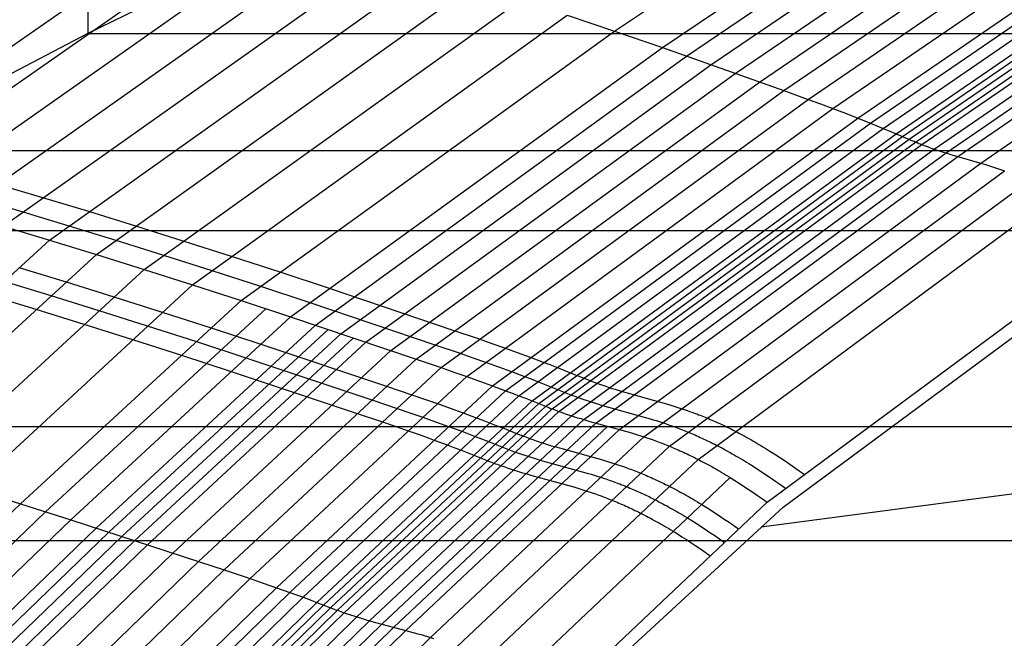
# Model space of a CAD drawing. Extents: x -260 to 296, y -277 to 294.
# Tile 101 of 241: x -117.95 to -106.74, y 161.63 to 168.68. Entities that reach past the tile are written whole.
import ezdxf

# ---------------------------------------------------------------- set-up
doc = ezdxf.new("R2010")
doc.units = 0
doc.layers.add('PREDEFINITO', color=7, linetype='CONTINUOUS')

msp = doc.modelspace()

# ---------------------------------------------------------------- linework, layer by layer
at = {"layer": 'PREDEFINITO'}
for p, q in [((-117.176, 171.605, 423.447), (-117.176, 168.521, 431.831)), ((-111.177, 168.549, 447.487), (-107.267, 171.189, 448.115)), ((-110.631, 168.361, 447.848), (-106.739, 170.998, 448.475)), ((-112.465, 170.824, 432.879), (-117.176, 168.521, 431.831)), ((-110.356, 168.264, 448.023), (-106.472, 170.9, 448.648)), ((-110.08, 168.165, 448.192), (-106.204, 170.799, 448.817)), ((-109.803, 168.067, 448.361), (-105.935, 170.699, 448.985)), ((-109.526, 167.969, 448.532), (-105.667, 170.599, 449.156)), ((-109.249, 167.871, 448.702), (-105.398, 170.499, 449.325)), ((-108.971, 167.771, 448.866), (-105.128, 170.397, 449.488)), ((-108.69, 167.667, 449.02), (-104.856, 170.291, 449.642)), ((-108.405, 167.558, 449.16), (-104.58, 170.179, 449.782)), ((-108.261, 167.501, 449.224), (-104.44, 170.121, 449.846)), ((-108.116, 167.442, 449.282), (-104.299, 170.06, 449.905)), ((-120.156, 166.906, 442.946), (-115.754, 169.972, 443.693)), ((-107.969, 167.381, 449.335), (-104.158, 169.997, 449.958)), ((-107.896, 167.349, 449.36), (-104.086, 169.965, 449.983)), ((-107.821, 167.317, 449.382), (-104.014, 169.932, 450.006)), ((-119.668, 166.77, 443.413), (-115.28, 169.839, 444.156)), ((-107.748, 167.286, 449.407), (-103.943, 169.9, 450.032)), ((-107.676, 167.257, 449.438), (-103.873, 169.871, 450.063)), ((-107.536, 167.206, 449.515), (-103.737, 169.819, 450.139)), ((-119.168, 166.629, 443.871), (-114.797, 169.7, 444.609)), ((-107.4, 167.162, 449.607), (-103.606, 169.773, 450.23)), ((-107.267, 167.121, 449.71), (-103.476, 169.731, 450.331)), ((-107.005, 167.045, 449.923), (-103.221, 169.652, 450.542)), ((-118.659, 166.481, 444.319), (-114.304, 169.554, 445.053)), ((-118.141, 166.328, 444.757), (-113.802, 169.402, 445.487)), ((-117.614, 166.169, 445.184), (-113.292, 169.243, 445.91)), ((-117.078, 166.005, 445.599), (-112.774, 169.078, 446.322)), ((-116.535, 165.835, 446.002), (-112.248, 168.907, 446.721)), ((-115.985, 165.66, 446.393), (-111.715, 168.731, 447.11)), ((-111.715, 168.731, 447.11), (-111.177, 168.549, 447.487)), ((-117.176, 168.521, 431.831), (-121.394, 166.324, 430.85)), ((-117.176, 168.521, 431.831), (153.112, 168.521, 431.831)), ((-115.429, 165.48, 446.772), (-111.177, 168.549, 447.487)), ((-111.177, 168.549, 447.487), (-110.631, 168.361, 447.848)), ((-114.866, 165.295, 447.136), (-110.631, 168.361, 447.848)), ((-110.631, 168.361, 447.848), (-109.249, 167.871, 448.702)), ((-114.581, 165.2, 447.311), (-110.356, 168.264, 448.023)), ((-114.296, 165.103, 447.481), (-110.08, 168.165, 448.192)), ((-114.01, 165.006, 447.651), (-109.803, 168.067, 448.361)), ((-113.724, 164.911, 447.824), (-109.526, 167.969, 448.532)), ((-113.438, 164.815, 447.994), (-109.249, 167.871, 448.702)), ((-113.15, 164.717, 448.159), (-108.971, 167.771, 448.866)), ((-109.249, 167.871, 448.702), (-108.971, 167.771, 448.866)), ((-108.971, 167.771, 448.866), (-108.831, 167.72, 448.944)), ((-112.86, 164.616, 448.314), (-108.69, 167.667, 449.02)), ((-108.831, 167.72, 448.944), (-108.69, 167.667, 449.02)), ((-108.69, 167.667, 449.02), (-108.548, 167.613, 449.092)), ((-112.566, 164.51, 448.454), (-108.405, 167.558, 449.16)), ((-108.548, 167.613, 449.092), (-108.405, 167.558, 449.16)), ((-108.405, 167.558, 449.16), (-108.261, 167.501, 449.224)), ((-112.417, 164.454, 448.517), (-108.261, 167.501, 449.224)), ((-112.267, 164.397, 448.575), (-108.116, 167.442, 449.282)), ((-108.261, 167.501, 449.224), (-108.189, 167.472, 449.254)), ((-108.189, 167.472, 449.254), (-108.116, 167.442, 449.282)), ((-108.116, 167.442, 449.282), (-108.043, 167.411, 449.31)), ((-112.116, 164.338, 448.627), (-107.969, 167.381, 449.335)), ((-112.039, 164.307, 448.651), (-107.896, 167.349, 449.36)), ((-108.043, 167.411, 449.31), (-107.969, 167.381, 449.335)), ((-107.969, 167.381, 449.335), (-107.784, 167.301, 449.394)), ((-111.962, 164.276, 448.674), (-107.821, 167.317, 449.382)), ((-111.886, 164.246, 448.698), (-107.748, 167.286, 449.407)), ((-111.812, 164.218, 448.729), (-107.676, 167.257, 449.438)), ((-107.784, 167.301, 449.394), (-107.766, 167.294, 449.401)), ((-107.766, 167.294, 449.401), (-107.748, 167.286, 449.407)), ((-107.748, 167.286, 449.407), (-107.73, 167.279, 449.414)), ((-107.73, 167.279, 449.414), (-107.712, 167.271, 449.422)), ((-107.712, 167.271, 449.422), (-107.694, 167.264, 449.43)), ((-107.694, 167.264, 449.43), (-107.676, 167.257, 449.438)), ((-107.676, 167.257, 449.438), (-107.64, 167.244, 449.456)), ((-107.64, 167.244, 449.456), (-107.605, 167.231, 449.474)), ((-107.605, 167.231, 449.474), (-107.57, 167.218, 449.494)), ((-107.57, 167.218, 449.494), (-107.536, 167.206, 449.515)), ((-125.509, 167.189, 421.451), (161.446, 167.189, 421.451)), ((-111.667, 164.169, 448.806), (-107.536, 167.206, 449.515)), ((-111.528, 164.125, 448.899), (-107.4, 167.162, 449.607)), ((-111.391, 164.086, 449.003), (-107.267, 167.121, 449.71)), ((-107.536, 167.206, 449.515), (-107.502, 167.195, 449.537)), ((-107.502, 167.195, 449.537), (-107.468, 167.183, 449.559)), ((-107.468, 167.183, 449.559), (-107.434, 167.172, 449.583)), ((-107.434, 167.172, 449.583), (-107.4, 167.162, 449.607)), ((-107.4, 167.162, 449.607), (-107.334, 167.141, 449.657)), ((-107.334, 167.141, 449.657), (-106.939, 167.025, 449.975)), ((-111.12, 164.012, 449.221), (-107.005, 167.045, 449.923)), ((-106.939, 167.025, 449.975), (-106.872, 167.004, 450.024)), ((-106.872, 167.004, 450.024), (-106.838, 166.993, 450.048)), ((-106.838, 166.993, 450.048), (-106.805, 166.982, 450.071)), ((-110.844, 163.929, 449.414), (-106.736, 166.959, 450.114)), ((-106.805, 166.982, 450.071), (-106.771, 166.971, 450.093)), ((-106.771, 166.971, 450.093), (-106.736, 166.959, 450.114)), ((-118.21, 166.809, 444.397), (-117.693, 166.655, 444.834)), ((-110.549, 163.821, 449.538), (-106.451, 166.848, 450.239)), ((-117.693, 166.655, 444.834), (-117.168, 166.497, 445.26)), ((-110.225, 163.672, 449.549), (-106.138, 166.692, 450.254)), ((-118.435, 166.645, 444.358), (-117.917, 166.492, 444.795)), ((-117.917, 166.492, 444.795), (-117.391, 166.333, 445.222)), ((-117.168, 166.497, 445.26), (-116.634, 166.332, 445.675)), ((-118.141, 166.328, 444.757), (-117.614, 166.169, 445.184)), ((-117.391, 166.333, 445.222), (-116.857, 166.168, 445.637)), ((-116.634, 166.332, 445.675), (-116.093, 166.162, 446.078)), ((-121.477, 166.28, 430.83), (157.414, 166.28, 430.83)), ((-122.017, 162.143, 444.26), (-117.614, 166.169, 445.184)), ((-117.614, 166.169, 445.184), (-117.078, 166.005, 445.599)), ((-116.857, 166.168, 445.637), (-116.314, 165.998, 446.04)), ((-116.093, 166.162, 446.078), (-115.544, 165.987, 446.469)), ((-109.437, 163.183, 449.054), (-105.382, 166.185, 449.788)), ((-121.464, 161.978, 444.68), (-117.078, 166.005, 445.599)), ((-117.078, 166.005, 445.599), (-116.535, 165.835, 446.002)), ((-116.314, 165.998, 446.04), (-115.765, 165.824, 446.431)), ((-115.544, 165.987, 446.469), (-114.99, 165.807, 446.848)), ((-120.903, 161.81, 445.087), (-116.535, 165.835, 446.002)), ((-117.961, 165.858, 445.111), (-117.424, 165.694, 445.527)), ((-116.535, 165.835, 446.002), (-115.985, 165.66, 446.393)), ((-115.765, 165.824, 446.431), (-115.21, 165.644, 446.81)), ((-114.99, 165.807, 446.848), (-114.429, 165.622, 447.211)), ((-120.335, 161.637, 445.482), (-115.985, 165.66, 446.393)), ((-118.134, 165.702, 445.075), (-117.596, 165.538, 445.491)), ((-117.424, 165.694, 445.527), (-116.879, 165.524, 445.93)), ((-115.985, 165.66, 446.393), (-115.429, 165.48, 446.772)), ((-115.21, 165.644, 446.81), (-114.647, 165.458, 447.174)), ((-109.255, 163.129, 448.526), (-105.76, 165.717, 449.145)), ((-118.307, 165.546, 445.039), (-117.768, 165.382, 445.455)), ((-117.596, 165.538, 445.491), (-117.051, 165.368, 445.894)), ((-114.429, 165.622, 447.211), (-113.006, 165.141, 448.069)), ((-117.944, 163.166, 446.246), (-115.429, 165.48, 446.773)), ((-116.879, 165.524, 445.93), (-116.328, 165.349, 446.322)), ((-115.429, 165.48, 446.772), (-114.866, 165.295, 447.136)), ((-114.647, 165.458, 447.174), (-113.222, 164.978, 448.031)), ((-117.768, 165.382, 445.455), (-117.222, 165.212, 445.858)), ((-117.658, 163.075, 446.431), (-115.148, 165.388, 446.957)), ((-117.051, 165.368, 445.894), (-116.499, 165.193, 446.286)), ((-116.328, 165.349, 446.322), (-115.77, 165.17, 446.701)), ((-117.37, 162.983, 446.611), (-114.866, 165.295, 447.136)), ((-117.222, 165.212, 445.858), (-116.669, 165.038, 446.25)), ((-117.081, 162.889, 446.787), (-114.581, 165.2, 447.311)), ((-116.499, 165.193, 446.286), (-115.94, 165.014, 446.666)), ((-114.866, 165.295, 447.136), (-113.438, 164.815, 447.994)), ((-116.935, 162.842, 446.873), (-114.439, 165.152, 447.397)), ((-116.789, 162.794, 446.958), (-114.296, 165.103, 447.481)), ((-115.77, 165.17, 446.701), (-115.205, 164.985, 447.065)), ((-113.006, 165.141, 448.069), (-112.719, 165.043, 448.233)), ((-116.669, 165.038, 446.25), (-116.11, 164.859, 446.63)), ((-116.643, 162.746, 447.042), (-114.152, 165.054, 447.566)), ((-116.498, 162.698, 447.128), (-114.01, 165.006, 447.651)), ((-115.94, 165.014, 446.666), (-115.375, 164.829, 447.03)), ((-115.205, 164.985, 447.065), (-113.774, 164.506, 447.924)), ((-113.222, 164.978, 448.031), (-112.935, 164.88, 448.196)), ((-112.719, 165.043, 448.233), (-112.575, 164.993, 448.312)), ((-112.575, 164.993, 448.312), (-112.43, 164.941, 448.388)), ((-116.207, 162.605, 447.301), (-113.724, 164.911, 447.824)), ((-116.11, 164.859, 446.63), (-115.544, 164.674, 446.994)), ((-112.935, 164.88, 448.196), (-112.791, 164.83, 448.275)), ((-112.43, 164.941, 448.388), (-112.284, 164.889, 448.46)), ((-112.284, 164.889, 448.46), (-112.137, 164.835, 448.528)), ((-115.916, 162.51, 447.473), (-113.438, 164.815, 447.994)), ((-115.375, 164.829, 447.03), (-113.942, 164.351, 447.888)), ((-113.438, 164.815, 447.994), (-113.15, 164.717, 448.159)), ((-112.791, 164.83, 448.275), (-112.645, 164.779, 448.351)), ((-112.645, 164.779, 448.351), (-112.499, 164.726, 448.423)), ((-112.137, 164.835, 448.528), (-111.988, 164.779, 448.591)), ((-111.988, 164.779, 448.591), (-111.914, 164.751, 448.621)), ((-111.914, 164.751, 448.621), (-111.839, 164.722, 448.65)), ((-115.623, 162.414, 447.638), (-113.15, 164.717, 448.159)), ((-115.544, 164.674, 446.994), (-114.109, 164.196, 447.853)), ((-113.15, 164.717, 448.159), (-113.006, 164.667, 448.238)), ((-113.006, 164.667, 448.238), (-112.86, 164.616, 448.314)), ((-112.499, 164.726, 448.423), (-112.352, 164.672, 448.491)), ((-112.352, 164.672, 448.491), (-112.203, 164.617, 448.554)), ((-111.839, 164.722, 448.65), (-111.763, 164.692, 448.677)), ((-111.763, 164.692, 448.677), (-111.688, 164.662, 448.702)), ((-111.688, 164.662, 448.702), (-111.497, 164.585, 448.76)), ((-115.327, 162.315, 447.793), (-112.86, 164.616, 448.314)), ((-112.86, 164.616, 448.314), (-112.714, 164.564, 448.386)), ((-112.714, 164.564, 448.386), (-112.566, 164.51, 448.454)), ((-112.203, 164.617, 448.554), (-112.128, 164.588, 448.584)), ((-112.128, 164.588, 448.584), (-112.053, 164.559, 448.612)), ((-112.053, 164.559, 448.612), (-111.978, 164.53, 448.639)), ((-111.978, 164.53, 448.639), (-111.902, 164.5, 448.665)), ((-111.497, 164.585, 448.76), (-111.478, 164.577, 448.766)), ((-111.478, 164.577, 448.766), (-111.459, 164.57, 448.773)), ((-111.459, 164.57, 448.773), (-111.44, 164.563, 448.78)), ((-111.44, 164.563, 448.78), (-111.422, 164.556, 448.787)), ((-111.422, 164.556, 448.787), (-111.403, 164.549, 448.795)), ((-111.403, 164.549, 448.795), (-111.385, 164.542, 448.804)), ((-111.385, 164.542, 448.804), (-111.348, 164.529, 448.821)), ((-111.348, 164.529, 448.821), (-111.312, 164.516, 448.84)), ((-115.027, 162.211, 447.933), (-112.566, 164.51, 448.454)), ((-114.875, 162.157, 447.996), (-112.417, 164.454, 448.517)), ((-113.774, 164.506, 447.924), (-113.486, 164.408, 448.088)), ((-113.486, 164.408, 448.088), (-113.341, 164.358, 448.167)), ((-112.566, 164.51, 448.454), (-112.417, 164.454, 448.517)), ((-112.417, 164.454, 448.517), (-112.342, 164.426, 448.547)), ((-112.342, 164.426, 448.547), (-112.267, 164.397, 448.575)), ((-111.902, 164.5, 448.665), (-111.711, 164.423, 448.723)), ((-111.711, 164.423, 448.723), (-111.692, 164.415, 448.729)), ((-111.692, 164.415, 448.729), (-111.673, 164.408, 448.736)), ((-111.673, 164.408, 448.736), (-111.654, 164.401, 448.743)), ((-111.312, 164.516, 448.84), (-111.276, 164.504, 448.86)), ((-111.276, 164.504, 448.86), (-111.241, 164.492, 448.881)), ((-111.241, 164.492, 448.881), (-111.206, 164.481, 448.903)), ((-111.206, 164.481, 448.903), (-111.171, 164.47, 448.926)), ((-111.171, 164.47, 448.926), (-111.136, 164.459, 448.949)), ((-111.136, 164.459, 448.949), (-111.102, 164.449, 448.974)), ((-111.102, 164.449, 448.974), (-111.033, 164.429, 449.025)), ((-111.033, 164.429, 449.025), (-110.627, 164.316, 449.347)), ((-114.722, 162.101, 448.054), (-112.267, 164.397, 448.575)), ((-114.568, 162.043, 448.106), (-112.116, 164.338, 448.627)), ((-114.49, 162.013, 448.13), (-112.039, 164.307, 448.651)), ((-113.942, 164.351, 447.888), (-113.653, 164.253, 448.053)), ((-113.341, 164.358, 448.167), (-113.195, 164.307, 448.243)), ((-113.195, 164.307, 448.243), (-113.048, 164.255, 448.315)), ((-112.267, 164.397, 448.575), (-112.192, 164.368, 448.602)), ((-112.192, 164.368, 448.602), (-112.116, 164.338, 448.627)), ((-112.116, 164.338, 448.627), (-111.924, 164.261, 448.685)), ((-111.654, 164.401, 448.743), (-111.636, 164.394, 448.75)), ((-111.636, 164.394, 448.75), (-111.617, 164.387, 448.758)), ((-111.617, 164.387, 448.758), (-111.599, 164.38, 448.766)), ((-111.599, 164.38, 448.766), (-111.562, 164.367, 448.784)), ((-111.562, 164.367, 448.784), (-111.526, 164.354, 448.803)), ((-111.526, 164.354, 448.803), (-111.49, 164.342, 448.822)), ((-111.49, 164.342, 448.822), (-111.455, 164.33, 448.843)), ((-111.455, 164.33, 448.843), (-111.419, 164.319, 448.865)), ((-111.419, 164.319, 448.865), (-111.384, 164.308, 448.888)), ((-111.384, 164.308, 448.888), (-111.349, 164.297, 448.912)), ((-111.349, 164.297, 448.912), (-111.315, 164.287, 448.937)), ((-110.627, 164.316, 449.347), (-110.559, 164.296, 449.397)), ((-110.559, 164.296, 449.397), (-110.525, 164.285, 449.421)), ((-114.411, 161.983, 448.152), (-111.962, 164.276, 448.674)), ((-114.334, 161.953, 448.176), (-111.886, 164.246, 448.698)), ((-114.258, 161.926, 448.207), (-111.812, 164.218, 448.729)), ((-114.109, 164.196, 447.853), (-113.82, 164.099, 448.018)), ((-113.653, 164.253, 448.053), (-113.508, 164.203, 448.132)), ((-113.508, 164.203, 448.132), (-113.362, 164.153, 448.208)), ((-113.048, 164.255, 448.315), (-112.9, 164.201, 448.383)), ((-112.9, 164.201, 448.383), (-112.751, 164.146, 448.446)), ((-111.924, 164.261, 448.685), (-111.905, 164.253, 448.692)), ((-111.905, 164.253, 448.692), (-111.886, 164.246, 448.698)), ((-111.886, 164.246, 448.698), (-111.867, 164.239, 448.705)), ((-111.867, 164.239, 448.705), (-111.849, 164.232, 448.713)), ((-111.849, 164.232, 448.713), (-111.83, 164.225, 448.721)), ((-111.83, 164.225, 448.721), (-111.812, 164.218, 448.729)), ((-111.812, 164.218, 448.729), (-111.775, 164.205, 448.746)), ((-111.775, 164.205, 448.746), (-111.739, 164.192, 448.765)), ((-111.739, 164.192, 448.765), (-111.703, 164.18, 448.785)), ((-111.315, 164.287, 448.937), (-111.246, 164.267, 448.988)), ((-111.246, 164.267, 448.988), (-110.84, 164.154, 449.31)), ((-110.525, 164.285, 449.421), (-110.49, 164.275, 449.444)), ((-110.49, 164.275, 449.444), (-110.455, 164.264, 449.466)), ((-110.455, 164.264, 449.466), (-110.42, 164.252, 449.487)), ((-110.42, 164.252, 449.487), (-110.384, 164.24, 449.508)), ((-110.384, 164.24, 449.508), (-110.348, 164.228, 449.527)), ((-110.348, 164.228, 449.527), (-110.312, 164.215, 449.544)), ((-110.312, 164.215, 449.544), (-110.294, 164.209, 449.553)), ((-110.294, 164.209, 449.553), (-110.276, 164.202, 449.561)), ((-110.276, 164.202, 449.561), (-110.258, 164.195, 449.569)), ((-110.258, 164.195, 449.569), (-110.239, 164.189, 449.576)), ((-110.239, 164.189, 449.576), (-110.221, 164.181, 449.583)), ((-110.221, 164.181, 449.583), (-110.202, 164.174, 449.59)), ((-114.111, 161.878, 448.284), (-111.667, 164.169, 448.806)), ((-113.969, 161.835, 448.378), (-111.528, 164.125, 448.899)), ((-113.829, 161.797, 448.483), (-111.391, 164.086, 449.003)), ((-113.82, 164.099, 448.018), (-113.675, 164.049, 448.097)), ((-113.362, 164.153, 448.208), (-113.215, 164.1, 448.28)), ((-113.215, 164.1, 448.28), (-113.067, 164.047, 448.348)), ((-112.751, 164.146, 448.446), (-112.676, 164.118, 448.476)), ((-112.676, 164.118, 448.476), (-112.6, 164.089, 448.504)), ((-112.6, 164.089, 448.504), (-112.524, 164.059, 448.531)), ((-111.703, 164.18, 448.785), (-111.667, 164.169, 448.806)), ((-111.667, 164.169, 448.806), (-111.632, 164.157, 448.828)), ((-111.632, 164.157, 448.828), (-111.597, 164.146, 448.851)), ((-111.597, 164.146, 448.851), (-111.562, 164.136, 448.875)), ((-111.562, 164.136, 448.875), (-111.528, 164.125, 448.899)), ((-111.528, 164.125, 448.899), (-111.459, 164.105, 448.95)), ((-111.459, 164.105, 448.95), (-111.052, 163.993, 449.273)), ((-110.84, 164.154, 449.31), (-110.772, 164.134, 449.36)), ((-110.772, 164.134, 449.36), (-110.737, 164.124, 449.384)), ((-110.737, 164.124, 449.384), (-110.702, 164.113, 449.407)), ((-110.702, 164.113, 449.407), (-110.667, 164.102, 449.429)), ((-110.667, 164.102, 449.429), (-110.632, 164.091, 449.45)), ((-110.632, 164.091, 449.45), (-110.597, 164.079, 449.471)), ((-110.597, 164.079, 449.471), (-110.561, 164.067, 449.49)), ((-110.202, 164.174, 449.59), (-110.183, 164.167, 449.596)), ((-110.183, 164.167, 449.596), (-110.164, 164.159, 449.602)), ((-110.164, 164.159, 449.602), (-110.145, 164.152, 449.607)), ((-110.145, 164.152, 449.607), (-110.126, 164.144, 449.612)), ((-110.126, 164.144, 449.612), (-110.107, 164.136, 449.616)), ((-110.107, 164.136, 449.616), (-110.088, 164.128, 449.62)), ((-110.088, 164.128, 449.62), (-110.068, 164.119, 449.624)), ((-110.068, 164.119, 449.624), (-110.049, 164.111, 449.627)), ((-110.049, 164.111, 449.627), (-110.029, 164.102, 449.63)), ((-110.029, 164.102, 449.63), (-110.009, 164.093, 449.632)), ((-110.009, 164.093, 449.632), (-109.989, 164.084, 449.634)), ((-109.989, 164.084, 449.634), (-109.969, 164.075, 449.635)), ((-109.969, 164.075, 449.635), (-109.949, 164.066, 449.635)), ((-125.509, 164.045, 429.85), (161.446, 164.045, 429.85)), ((-113.692, 161.761, 448.593), (-111.255, 164.049, 449.112)), ((-113.675, 164.049, 448.097), (-113.529, 163.998, 448.173)), ((-113.555, 161.724, 448.702), (-111.12, 164.012, 449.221)), ((-113.529, 163.998, 448.173), (-113.381, 163.946, 448.245)), ((-113.067, 164.047, 448.348), (-112.917, 163.992, 448.411)), ((-112.917, 163.992, 448.411), (-112.842, 163.963, 448.441)), ((-112.842, 163.963, 448.441), (-112.766, 163.934, 448.469)), ((-112.524, 164.059, 448.531), (-112.448, 164.03, 448.557)), ((-112.448, 164.03, 448.557), (-112.256, 163.953, 448.615)), ((-111.052, 163.993, 449.273), (-110.983, 163.973, 449.323)), ((-110.983, 163.973, 449.323), (-110.949, 163.962, 449.347)), ((-110.949, 163.962, 449.347), (-110.914, 163.952, 449.37)), ((-110.561, 164.067, 449.49), (-110.525, 164.054, 449.508)), ((-110.525, 164.054, 449.508), (-110.506, 164.048, 449.516)), ((-110.506, 164.048, 449.516), (-110.488, 164.041, 449.524)), ((-110.488, 164.041, 449.524), (-110.47, 164.034, 449.532)), ((-110.47, 164.034, 449.532), (-110.451, 164.027, 449.539)), ((-110.451, 164.027, 449.539), (-110.433, 164.02, 449.546)), ((-110.433, 164.02, 449.546), (-110.414, 164.013, 449.553)), ((-110.414, 164.013, 449.553), (-110.395, 164.006, 449.559)), ((-110.395, 164.006, 449.559), (-110.376, 163.998, 449.565)), ((-110.376, 163.998, 449.565), (-110.357, 163.99, 449.57)), ((-110.357, 163.99, 449.57), (-110.338, 163.983, 449.575)), ((-110.338, 163.983, 449.575), (-110.319, 163.975, 449.579)), ((-110.319, 163.975, 449.579), (-110.299, 163.967, 449.583)), ((-110.299, 163.967, 449.583), (-110.28, 163.958, 449.587)), ((-110.28, 163.958, 449.587), (-110.26, 163.95, 449.59)), ((-109.949, 164.066, 449.635), (-109.928, 164.056, 449.635)), ((-109.928, 164.056, 449.635), (-109.908, 164.046, 449.635)), ((-109.908, 164.046, 449.635), (-109.887, 164.036, 449.634)), ((-109.887, 164.036, 449.634), (-109.866, 164.026, 449.632)), ((-109.866, 164.026, 449.632), (-109.845, 164.015, 449.63)), ((-109.845, 164.015, 449.63), (-109.824, 164.005, 449.627)), ((-109.824, 164.005, 449.627), (-109.803, 163.994, 449.624)), ((-109.803, 163.994, 449.624), (-109.781, 163.982, 449.62)), ((-109.781, 163.982, 449.62), (-109.76, 163.971, 449.615)), ((-109.76, 163.971, 449.615), (-109.738, 163.959, 449.61)), ((-109.738, 163.959, 449.61), (-109.716, 163.948, 449.604)), ((-113.381, 163.946, 448.245), (-113.233, 163.892, 448.313)), ((-113.273, 161.643, 448.897), (-110.844, 163.929, 449.414)), ((-113.233, 163.892, 448.313), (-113.083, 163.837, 448.376)), ((-112.766, 163.934, 448.469), (-112.691, 163.905, 448.496)), ((-112.691, 163.905, 448.496), (-112.614, 163.875, 448.522)), ((-112.614, 163.875, 448.522), (-112.422, 163.799, 448.579)), ((-112.256, 163.953, 448.615), (-112.237, 163.946, 448.621)), ((-112.237, 163.946, 448.621), (-112.218, 163.938, 448.627)), ((-112.218, 163.938, 448.627), (-112.199, 163.931, 448.635)), ((-112.199, 163.931, 448.635), (-112.181, 163.924, 448.642)), ((-112.181, 163.924, 448.642), (-112.162, 163.917, 448.65)), ((-112.162, 163.917, 448.65), (-112.144, 163.91, 448.658)), ((-112.144, 163.91, 448.658), (-112.107, 163.897, 448.676)), ((-112.107, 163.897, 448.676), (-112.071, 163.885, 448.694)), ((-112.071, 163.885, 448.694), (-112.034, 163.873, 448.714)), ((-112.034, 163.873, 448.714), (-111.999, 163.861, 448.735)), ((-111.999, 163.861, 448.735), (-111.963, 163.85, 448.757)), ((-111.963, 163.85, 448.757), (-111.928, 163.839, 448.78)), ((-110.914, 163.952, 449.37), (-110.879, 163.941, 449.392)), ((-110.879, 163.941, 449.392), (-110.844, 163.929, 449.414)), ((-110.844, 163.929, 449.414), (-110.808, 163.917, 449.434)), ((-110.808, 163.917, 449.434), (-110.772, 163.905, 449.453)), ((-110.772, 163.905, 449.453), (-110.736, 163.893, 449.471)), ((-110.736, 163.893, 449.471), (-110.718, 163.886, 449.479)), ((-110.718, 163.886, 449.479), (-110.699, 163.879, 449.487)), ((-110.699, 163.879, 449.487), (-110.681, 163.873, 449.495)), ((-110.681, 163.873, 449.495), (-110.662, 163.866, 449.502)), ((-110.662, 163.866, 449.502), (-110.644, 163.859, 449.509)), ((-110.644, 163.859, 449.509), (-110.625, 163.852, 449.516)), ((-110.625, 163.852, 449.516), (-110.606, 163.844, 449.522)), ((-110.26, 163.95, 449.59), (-110.241, 163.941, 449.593)), ((-110.241, 163.941, 449.593), (-110.221, 163.932, 449.595)), ((-110.221, 163.932, 449.595), (-110.201, 163.923, 449.597)), ((-110.201, 163.923, 449.597), (-110.181, 163.914, 449.598)), ((-110.181, 163.914, 449.598), (-110.16, 163.904, 449.598)), ((-110.16, 163.904, 449.598), (-110.14, 163.895, 449.598)), ((-110.14, 163.895, 449.598), (-110.119, 163.885, 449.598)), ((-110.119, 163.885, 449.598), (-110.099, 163.875, 449.597)), ((-110.099, 163.875, 449.597), (-110.078, 163.865, 449.595)), ((-110.078, 163.865, 449.595), (-110.057, 163.854, 449.593)), ((-110.057, 163.854, 449.593), (-110.035, 163.844, 449.59)), ((-109.716, 163.948, 449.604), (-109.694, 163.935, 449.597)), ((-109.694, 163.935, 449.597), (-109.671, 163.923, 449.59)), ((-109.671, 163.923, 449.59), (-109.649, 163.91, 449.582)), ((-109.649, 163.91, 449.582), (-109.626, 163.898, 449.573)), ((-109.626, 163.898, 449.573), (-109.603, 163.884, 449.564)), ((-109.603, 163.884, 449.564), (-109.58, 163.871, 449.554)), ((-109.58, 163.871, 449.554), (-109.557, 163.857, 449.543)), ((-109.557, 163.857, 449.543), (-109.533, 163.843, 449.532)), ((-109.506, 162.902, 448.489), (-102.268, 163.862, 450.67)), ((-113.083, 163.837, 448.376), (-113.008, 163.809, 448.406)), ((-113.008, 163.809, 448.406), (-112.933, 163.78, 448.434)), ((-112.973, 161.538, 449.021), (-110.549, 163.821, 449.538)), ((-112.933, 163.78, 448.434), (-112.857, 163.751, 448.461)), ((-112.857, 163.751, 448.461), (-112.78, 163.721, 448.486)), ((-112.422, 163.799, 448.579), (-112.403, 163.791, 448.585)), ((-112.403, 163.791, 448.585), (-112.384, 163.784, 448.592)), ((-112.384, 163.784, 448.592), (-112.365, 163.777, 448.599)), ((-112.365, 163.777, 448.599), (-112.346, 163.77, 448.607)), ((-112.346, 163.77, 448.607), (-112.328, 163.763, 448.615)), ((-112.328, 163.763, 448.615), (-112.309, 163.756, 448.623)), ((-112.309, 163.756, 448.623), (-112.272, 163.743, 448.64)), ((-112.272, 163.743, 448.64), (-112.236, 163.731, 448.659)), ((-111.928, 163.839, 448.78), (-111.893, 163.828, 448.804)), ((-111.893, 163.828, 448.804), (-111.859, 163.818, 448.829)), ((-111.859, 163.818, 448.829), (-111.79, 163.798, 448.88)), ((-111.79, 163.798, 448.88), (-111.45, 163.705, 449.15)), ((-110.606, 163.844, 449.522), (-110.587, 163.837, 449.528)), ((-110.587, 163.837, 449.528), (-110.568, 163.829, 449.533)), ((-110.568, 163.829, 449.533), (-110.549, 163.821, 449.538)), ((-110.549, 163.821, 449.538), (-110.53, 163.813, 449.543)), ((-110.53, 163.813, 449.543), (-110.51, 163.805, 449.547)), ((-110.51, 163.805, 449.547), (-110.491, 163.797, 449.55)), ((-110.491, 163.797, 449.55), (-110.471, 163.789, 449.553)), ((-110.471, 163.789, 449.553), (-110.452, 163.78, 449.556)), ((-110.452, 163.78, 449.556), (-110.432, 163.771, 449.558)), ((-110.432, 163.771, 449.558), (-110.412, 163.762, 449.56)), ((-110.412, 163.762, 449.56), (-110.391, 163.753, 449.561)), ((-110.391, 163.753, 449.561), (-110.371, 163.743, 449.561)), ((-110.371, 163.743, 449.561), (-110.351, 163.734, 449.561)), ((-110.351, 163.734, 449.561), (-110.33, 163.724, 449.561)), ((-110.035, 163.844, 449.59), (-110.014, 163.833, 449.586)), ((-110.014, 163.833, 449.586), (-109.993, 163.821, 449.582)), ((-109.993, 163.821, 449.582), (-109.971, 163.81, 449.578)), ((-109.971, 163.81, 449.578), (-109.949, 163.799, 449.572)), ((-109.949, 163.799, 449.572), (-109.927, 163.787, 449.567)), ((-109.927, 163.787, 449.567), (-109.905, 163.775, 449.56)), ((-109.905, 163.775, 449.56), (-109.882, 163.762, 449.553)), ((-109.882, 163.762, 449.553), (-109.86, 163.75, 449.545)), ((-109.86, 163.75, 449.545), (-109.837, 163.737, 449.536)), ((-109.837, 163.737, 449.536), (-109.814, 163.724, 449.527)), ((-109.533, 163.843, 449.532), (-109.51, 163.829, 449.52)), ((-109.51, 163.829, 449.52), (-109.486, 163.815, 449.507)), ((-109.486, 163.815, 449.507), (-109.462, 163.8, 449.493)), ((-109.462, 163.8, 449.493), (-109.437, 163.785, 449.478)), ((-109.437, 163.785, 449.478), (-109.388, 163.754, 449.447)), ((-109.388, 163.754, 449.447), (-109.338, 163.722, 449.412)), ((-112.78, 163.721, 448.486), (-112.588, 163.645, 448.544)), ((-112.642, 161.393, 449.03), (-110.225, 163.672, 449.549)), ((-112.588, 163.645, 448.544), (-112.569, 163.637, 448.55)), ((-112.569, 163.637, 448.55), (-112.55, 163.63, 448.557)), ((-112.55, 163.63, 448.557), (-112.531, 163.623, 448.564)), ((-112.531, 163.623, 448.564), (-112.512, 163.616, 448.571)), ((-112.236, 163.731, 448.659), (-112.2, 163.719, 448.679)), ((-112.2, 163.719, 448.679), (-112.164, 163.707, 448.7)), ((-112.164, 163.707, 448.7), (-112.129, 163.696, 448.722)), ((-112.129, 163.696, 448.722), (-112.094, 163.685, 448.745)), ((-112.094, 163.685, 448.745), (-112.059, 163.674, 448.769)), ((-112.059, 163.674, 448.769), (-112.024, 163.664, 448.793)), ((-112.024, 163.664, 448.793), (-111.955, 163.644, 448.845)), ((-111.955, 163.644, 448.845), (-111.615, 163.551, 449.115)), ((-111.45, 163.705, 449.15), (-111.382, 163.686, 449.203)), ((-111.382, 163.686, 449.203), (-111.313, 163.666, 449.253)), ((-111.313, 163.666, 449.253), (-111.279, 163.655, 449.277)), ((-111.279, 163.655, 449.277), (-111.244, 163.645, 449.3)), ((-111.244, 163.645, 449.3), (-111.209, 163.634, 449.322)), ((-111.209, 163.634, 449.322), (-111.173, 163.622, 449.344)), ((-111.173, 163.622, 449.344), (-111.138, 163.611, 449.364)), ((-110.33, 163.724, 449.561), (-110.309, 163.714, 449.56)), ((-110.309, 163.714, 449.56), (-110.288, 163.704, 449.558)), ((-110.288, 163.704, 449.558), (-110.267, 163.693, 449.556)), ((-110.267, 163.693, 449.556), (-110.246, 163.683, 449.553)), ((-110.246, 163.683, 449.553), (-110.225, 163.672, 449.549)), ((-110.225, 163.672, 449.549), (-110.203, 163.661, 449.545)), ((-110.203, 163.661, 449.545), (-110.181, 163.649, 449.541)), ((-110.181, 163.649, 449.541), (-110.159, 163.638, 449.535)), ((-110.159, 163.638, 449.535), (-110.137, 163.626, 449.529)), ((-110.137, 163.626, 449.529), (-110.115, 163.614, 449.523)), ((-109.814, 163.724, 449.527), (-109.791, 163.71, 449.517)), ((-109.791, 163.71, 449.517), (-109.768, 163.697, 449.506)), ((-109.768, 163.697, 449.506), (-109.744, 163.683, 449.494)), ((-109.744, 163.683, 449.494), (-109.72, 163.669, 449.482)), ((-109.72, 163.669, 449.482), (-109.696, 163.654, 449.469)), ((-109.696, 163.654, 449.469), (-109.672, 163.639, 449.455)), ((-109.672, 163.639, 449.455), (-109.648, 163.624, 449.441)), ((-109.648, 163.624, 449.441), (-109.599, 163.593, 449.409)), ((-109.338, 163.722, 449.412), (-109.287, 163.688, 449.374)), ((-109.287, 163.688, 449.374), (-109.235, 163.654, 449.333)), ((-109.235, 163.654, 449.333), (-109.182, 163.618, 449.288)), ((-112.512, 163.616, 448.571), (-112.493, 163.609, 448.579)), ((-112.493, 163.609, 448.579), (-112.475, 163.602, 448.588)), ((-112.475, 163.602, 448.588), (-112.438, 163.589, 448.605)), ((-112.438, 163.589, 448.605), (-112.401, 163.577, 448.624)), ((-112.401, 163.577, 448.624), (-112.365, 163.565, 448.644)), ((-112.365, 163.565, 448.644), (-112.33, 163.553, 448.665)), ((-112.33, 163.553, 448.665), (-112.294, 163.542, 448.687)), ((-112.294, 163.542, 448.687), (-112.259, 163.531, 448.71)), ((-112.259, 163.531, 448.71), (-112.224, 163.52, 448.734)), ((-112.224, 163.52, 448.734), (-112.189, 163.51, 448.758)), ((-112.189, 163.51, 448.758), (-112.12, 163.49, 448.809)), ((-111.615, 163.551, 449.115), (-111.547, 163.532, 449.168)), ((-111.547, 163.532, 449.168), (-111.478, 163.512, 449.218)), ((-111.478, 163.512, 449.218), (-111.443, 163.502, 449.242)), ((-111.138, 163.611, 449.364), (-111.102, 163.598, 449.383)), ((-111.102, 163.598, 449.383), (-111.065, 163.586, 449.401)), ((-111.065, 163.586, 449.401), (-111.047, 163.579, 449.409)), ((-111.047, 163.579, 449.409), (-111.029, 163.573, 449.417)), ((-111.029, 163.573, 449.417), (-111.01, 163.566, 449.425)), ((-111.01, 163.566, 449.425), (-110.992, 163.559, 449.432)), ((-110.992, 163.559, 449.432), (-110.973, 163.552, 449.439)), ((-110.973, 163.552, 449.439), (-110.954, 163.545, 449.446)), ((-110.954, 163.545, 449.446), (-110.935, 163.538, 449.452)), ((-110.935, 163.538, 449.452), (-110.916, 163.53, 449.458)), ((-110.916, 163.53, 449.458), (-110.897, 163.523, 449.463)), ((-110.897, 163.523, 449.463), (-110.878, 163.515, 449.468)), ((-110.878, 163.515, 449.468), (-110.859, 163.507, 449.473)), ((-110.115, 163.614, 449.523), (-110.093, 163.601, 449.515)), ((-110.093, 163.601, 449.515), (-110.07, 163.589, 449.507)), ((-110.07, 163.589, 449.507), (-110.047, 163.576, 449.499)), ((-110.047, 163.576, 449.499), (-110.024, 163.563, 449.489)), ((-110.024, 163.563, 449.489), (-110.001, 163.55, 449.479)), ((-110.001, 163.55, 449.479), (-109.978, 163.536, 449.468)), ((-109.978, 163.536, 449.468), (-109.954, 163.522, 449.457)), ((-109.954, 163.522, 449.457), (-109.93, 163.508, 449.444)), ((-109.599, 163.593, 449.409), (-109.548, 163.561, 449.374)), ((-109.548, 163.561, 449.374), (-109.497, 163.528, 449.336)), ((-109.497, 163.528, 449.336), (-109.445, 163.494, 449.295)), ((-109.182, 163.618, 449.288), (-109.129, 163.581, 449.239)), ((-109.129, 163.581, 449.239), (-109.074, 163.542, 449.187)), ((-109.074, 163.542, 449.187), (-109.018, 163.502, 449.131)), ((-112.266, 161.192, 448.877), (-109.858, 163.464, 449.403)), ((-112.12, 163.49, 448.809), (-111.78, 163.397, 449.08)), ((-111.78, 163.397, 449.08), (-111.711, 163.378, 449.133)), ((-111.443, 163.502, 449.242), (-111.408, 163.491, 449.265)), ((-111.408, 163.491, 449.265), (-111.373, 163.48, 449.287)), ((-111.373, 163.48, 449.287), (-111.338, 163.469, 449.309)), ((-111.338, 163.469, 449.309), (-111.302, 163.457, 449.329)), ((-111.302, 163.457, 449.329), (-111.266, 163.445, 449.348)), ((-111.266, 163.445, 449.348), (-111.23, 163.432, 449.366)), ((-111.23, 163.432, 449.366), (-111.211, 163.426, 449.374)), ((-111.211, 163.426, 449.374), (-111.193, 163.419, 449.382)), ((-111.193, 163.419, 449.382), (-111.174, 163.413, 449.39)), ((-111.174, 163.413, 449.39), (-111.156, 163.406, 449.397)), ((-111.156, 163.406, 449.397), (-111.137, 163.399, 449.404)), ((-111.137, 163.399, 449.404), (-111.118, 163.392, 449.411)), ((-110.859, 163.507, 449.473), (-110.839, 163.499, 449.477)), ((-110.839, 163.499, 449.477), (-110.82, 163.491, 449.48)), ((-110.82, 163.491, 449.48), (-110.8, 163.482, 449.483)), ((-110.8, 163.482, 449.483), (-110.78, 163.474, 449.486)), ((-110.78, 163.474, 449.486), (-110.76, 163.465, 449.488)), ((-110.76, 163.465, 449.488), (-110.74, 163.456, 449.489)), ((-110.74, 163.456, 449.489), (-110.72, 163.447, 449.491)), ((-110.72, 163.447, 449.491), (-110.699, 163.437, 449.491)), ((-110.699, 163.437, 449.491), (-110.679, 163.428, 449.491)), ((-110.679, 163.428, 449.491), (-110.658, 163.418, 449.491)), ((-110.658, 163.418, 449.491), (-110.637, 163.408, 449.489)), ((-110.637, 163.408, 449.489), (-110.616, 163.398, 449.488)), ((-110.616, 163.398, 449.488), (-110.595, 163.387, 449.485)), ((-109.93, 163.508, 449.444), (-109.906, 163.494, 449.431)), ((-109.906, 163.494, 449.431), (-109.882, 163.479, 449.418)), ((-109.882, 163.479, 449.418), (-109.858, 163.464, 449.403)), ((-109.858, 163.464, 449.403), (-109.808, 163.433, 449.371)), ((-109.808, 163.433, 449.371), (-109.758, 163.401, 449.336)), ((-109.758, 163.401, 449.336), (-109.707, 163.368, 449.298)), ((-109.445, 163.494, 449.295), (-109.392, 163.458, 449.25)), ((-109.392, 163.458, 449.25), (-109.339, 163.421, 449.201)), ((-109.339, 163.421, 449.201), (-109.284, 163.382, 449.149)), ((-118.511, 163.344, 445.865), (-117.944, 163.166, 446.246)), ((-111.711, 163.378, 449.133), (-111.642, 163.358, 449.183)), ((-111.642, 163.358, 449.183), (-111.608, 163.348, 449.207)), ((-111.608, 163.348, 449.207), (-111.573, 163.337, 449.23)), ((-111.573, 163.337, 449.23), (-111.538, 163.326, 449.252)), ((-111.538, 163.326, 449.252), (-111.502, 163.315, 449.274)), ((-111.502, 163.315, 449.274), (-111.466, 163.303, 449.294)), ((-111.466, 163.303, 449.294), (-111.43, 163.291, 449.313)), ((-111.43, 163.291, 449.313), (-111.394, 163.279, 449.331)), ((-111.118, 163.392, 449.411), (-111.099, 163.384, 449.417)), ((-111.099, 163.384, 449.417), (-111.08, 163.377, 449.423)), ((-111.08, 163.377, 449.423), (-111.061, 163.369, 449.428)), ((-111.061, 163.369, 449.428), (-111.042, 163.361, 449.433)), ((-111.042, 163.361, 449.433), (-111.023, 163.354, 449.438)), ((-111.023, 163.354, 449.438), (-111.003, 163.346, 449.442)), ((-111.003, 163.346, 449.442), (-110.984, 163.337, 449.445)), ((-110.984, 163.337, 449.445), (-110.964, 163.329, 449.448)), ((-110.964, 163.329, 449.448), (-110.944, 163.32, 449.451)), ((-110.944, 163.32, 449.451), (-110.924, 163.311, 449.453)), ((-110.924, 163.311, 449.453), (-110.904, 163.302, 449.454)), ((-110.904, 163.302, 449.454), (-110.884, 163.293, 449.456)), ((-110.884, 163.293, 449.456), (-110.863, 163.284, 449.456)), ((-110.595, 163.387, 449.485), (-110.574, 163.377, 449.483)), ((-110.574, 163.377, 449.483), (-110.552, 163.366, 449.479)), ((-110.552, 163.366, 449.479), (-110.531, 163.355, 449.475)), ((-110.531, 163.355, 449.475), (-110.509, 163.343, 449.47)), ((-110.509, 163.343, 449.47), (-110.487, 163.332, 449.465)), ((-110.487, 163.332, 449.465), (-110.465, 163.32, 449.459)), ((-110.465, 163.32, 449.459), (-110.442, 163.308, 449.452)), ((-110.442, 163.308, 449.452), (-110.42, 163.296, 449.445)), ((-110.42, 163.296, 449.445), (-110.397, 163.283, 449.437)), ((-109.707, 163.368, 449.298), (-109.655, 163.333, 449.257)), ((-109.655, 163.333, 449.257), (-109.602, 163.298, 449.211)), ((-109.602, 163.298, 449.211), (-109.548, 163.261, 449.163)), ((-109.284, 163.382, 449.149), (-109.228, 163.343, 449.093)), ((-111.833, 160.92, 448.516), (-109.437, 163.183, 449.054)), ((-111.394, 163.279, 449.331), (-111.376, 163.272, 449.339)), ((-111.376, 163.272, 449.339), (-111.357, 163.266, 449.347)), ((-111.357, 163.266, 449.347), (-111.339, 163.259, 449.355)), ((-111.339, 163.259, 449.355), (-111.32, 163.252, 449.362)), ((-111.32, 163.252, 449.362), (-111.301, 163.245, 449.369)), ((-111.301, 163.245, 449.369), (-111.282, 163.238, 449.376)), ((-111.282, 163.238, 449.376), (-111.264, 163.231, 449.382)), ((-111.264, 163.231, 449.382), (-111.245, 163.223, 449.388)), ((-111.245, 163.223, 449.388), (-111.225, 163.216, 449.393)), ((-111.225, 163.216, 449.393), (-111.206, 163.208, 449.398)), ((-111.206, 163.208, 449.398), (-111.187, 163.2, 449.403)), ((-111.187, 163.2, 449.403), (-111.167, 163.192, 449.407)), ((-111.167, 163.192, 449.407), (-111.148, 163.184, 449.41)), ((-111.148, 163.184, 449.41), (-111.128, 163.175, 449.413)), ((-111.128, 163.175, 449.413), (-111.108, 163.167, 449.416)), ((-110.863, 163.284, 449.456), (-110.843, 163.274, 449.456)), ((-110.843, 163.274, 449.456), (-110.822, 163.265, 449.455)), ((-110.822, 163.265, 449.455), (-110.801, 163.255, 449.454)), ((-110.801, 163.255, 449.454), (-110.78, 163.245, 449.453)), ((-110.78, 163.245, 449.453), (-110.759, 163.234, 449.45)), ((-110.759, 163.234, 449.45), (-110.738, 163.224, 449.447)), ((-110.738, 163.224, 449.447), (-110.716, 163.213, 449.444)), ((-110.716, 163.213, 449.444), (-110.694, 163.202, 449.44)), ((-110.694, 163.202, 449.44), (-110.673, 163.19, 449.435)), ((-110.673, 163.19, 449.435), (-110.651, 163.179, 449.43)), ((-110.651, 163.179, 449.43), (-110.628, 163.167, 449.424)), ((-110.397, 163.283, 449.437), (-110.374, 163.271, 449.428)), ((-110.374, 163.271, 449.428), (-110.351, 163.257, 449.418)), ((-110.351, 163.257, 449.418), (-110.328, 163.244, 449.408)), ((-110.328, 163.244, 449.408), (-110.305, 163.231, 449.397)), ((-110.305, 163.231, 449.397), (-110.281, 163.217, 449.386)), ((-110.281, 163.217, 449.386), (-110.257, 163.203, 449.373)), ((-110.257, 163.203, 449.373), (-110.233, 163.188, 449.36)), ((-110.233, 163.188, 449.36), (-110.209, 163.174, 449.346)), ((-110.209, 163.174, 449.346), (-110.184, 163.159, 449.332)), ((-109.548, 163.261, 449.163), (-109.493, 163.222, 449.11)), ((-109.493, 163.222, 449.11), (-109.437, 163.183, 449.054)), ((-124.113, 157.251, 444.949), (-117.944, 163.166, 446.246)), ((-123.814, 157.163, 445.137), (-117.658, 163.075, 446.431)), ((-117.944, 163.166, 446.246), (-117.37, 162.983, 446.611)), ((-112.849, 159.822, 447.971), (-109.255, 163.129, 448.526)), ((-111.108, 163.167, 449.416), (-111.088, 163.158, 449.418)), ((-111.088, 163.158, 449.418), (-111.068, 163.149, 449.419)), ((-111.068, 163.149, 449.419), (-111.047, 163.14, 449.421)), ((-111.047, 163.14, 449.421), (-111.027, 163.131, 449.421)), ((-111.027, 163.131, 449.421), (-111.006, 163.121, 449.421)), ((-111.006, 163.121, 449.421), (-110.986, 163.111, 449.42)), ((-110.986, 163.111, 449.42), (-110.965, 163.101, 449.419)), ((-110.965, 163.101, 449.419), (-110.944, 163.091, 449.418)), ((-110.944, 163.091, 449.418), (-110.922, 163.081, 449.415)), ((-110.922, 163.081, 449.415), (-110.901, 163.07, 449.412)), ((-110.901, 163.07, 449.412), (-110.88, 163.059, 449.409)), ((-110.628, 163.167, 449.424), (-110.606, 163.155, 449.417)), ((-110.606, 163.155, 449.417), (-110.583, 163.143, 449.409)), ((-110.583, 163.143, 449.409), (-110.561, 163.13, 449.401)), ((-110.561, 163.13, 449.401), (-110.538, 163.118, 449.393)), ((-110.538, 163.118, 449.393), (-110.515, 163.105, 449.383)), ((-110.515, 163.105, 449.383), (-110.491, 163.091, 449.373)), ((-110.491, 163.091, 449.373), (-110.468, 163.078, 449.362)), ((-110.468, 163.078, 449.362), (-110.444, 163.064, 449.35)), ((-110.444, 163.064, 449.35), (-110.42, 163.05, 449.338)), ((-110.184, 163.159, 449.332), (-110.135, 163.128, 449.3)), ((-110.135, 163.128, 449.3), (-110.084, 163.096, 449.265)), ((-110.084, 163.096, 449.265), (-110.033, 163.063, 449.226)), ((-110.033, 163.063, 449.226), (-109.981, 163.029, 449.185)), ((-123.514, 157.073, 445.319), (-117.37, 162.983, 446.611)), ((-117.37, 162.983, 446.611), (-115.916, 162.51, 447.473)), ((-110.88, 163.059, 449.409), (-110.858, 163.048, 449.405)), ((-110.858, 163.048, 449.405), (-110.836, 163.037, 449.4)), ((-110.836, 163.037, 449.4), (-110.814, 163.026, 449.394)), ((-110.814, 163.026, 449.394), (-110.792, 163.014, 449.388)), ((-110.792, 163.014, 449.388), (-110.769, 163.002, 449.382)), ((-110.769, 163.002, 449.382), (-110.747, 162.99, 449.374)), ((-110.747, 162.99, 449.374), (-110.724, 162.977, 449.366)), ((-110.724, 162.977, 449.366), (-110.701, 162.965, 449.357)), ((-110.701, 162.965, 449.357), (-110.678, 162.952, 449.348)), ((-110.678, 162.952, 449.348), (-110.655, 162.938, 449.338)), ((-110.42, 163.05, 449.338), (-110.396, 163.036, 449.325)), ((-110.396, 163.036, 449.325), (-110.372, 163.021, 449.311)), ((-110.372, 163.021, 449.311), (-110.347, 163.006, 449.296)), ((-110.347, 163.006, 449.296), (-110.298, 162.976, 449.264)), ((-110.298, 162.976, 449.264), (-110.247, 162.944, 449.229)), ((-109.981, 163.029, 449.185), (-109.927, 162.993, 449.139)), ((-109.927, 162.993, 449.139), (-109.873, 162.956, 449.09)), ((-109.873, 162.956, 449.09), (-109.818, 162.918, 449.038)), ((-123.211, 156.983, 445.497), (-117.081, 162.889, 446.787)), ((-123.059, 156.937, 445.583), (-116.935, 162.842, 446.873)), ((-110.655, 162.938, 449.338), (-110.631, 162.925, 449.327)), ((-110.631, 162.925, 449.327), (-110.607, 162.911, 449.315)), ((-110.607, 162.911, 449.315), (-110.583, 162.897, 449.302)), ((-110.583, 162.897, 449.302), (-110.559, 162.883, 449.289)), ((-110.559, 162.883, 449.289), (-110.535, 162.868, 449.275)), ((-110.535, 162.868, 449.275), (-110.51, 162.853, 449.261)), ((-110.51, 162.853, 449.261), (-110.461, 162.823, 449.229)), ((-110.247, 162.944, 449.229), (-110.196, 162.911, 449.191)), ((-110.196, 162.911, 449.191), (-110.143, 162.876, 449.149)), ((-110.143, 162.876, 449.149), (-110.09, 162.841, 449.103)), ((-110.09, 162.841, 449.103), (-110.036, 162.804, 449.054)), ((-109.818, 162.918, 449.038), (-109.762, 162.879, 448.981)), ((-131.866, 162.75, 419.529), (167.799, 162.75, 419.529)), ((-122.907, 156.891, 445.669), (-116.789, 162.794, 446.958)), ((-122.754, 156.845, 445.754), (-116.643, 162.746, 447.042)), ((-110.461, 162.823, 449.229), (-110.41, 162.791, 449.193)), ((-110.41, 162.791, 449.193), (-110.358, 162.758, 449.155)), ((-110.358, 162.758, 449.155), (-110.306, 162.724, 449.113)), ((-110.306, 162.724, 449.113), (-110.252, 162.689, 449.067)), ((-110.036, 162.804, 449.054), (-109.98, 162.766, 449.001)), ((-109.98, 162.766, 449.001), (-109.924, 162.727, 448.945)), ((-122.602, 156.799, 445.841), (-116.498, 162.698, 447.128)), ((-110.252, 162.689, 449.067), (-110.198, 162.652, 449.018)), ((-110.198, 162.652, 449.018), (-110.143, 162.614, 448.965)), ((-110.143, 162.614, 448.965), (-110.086, 162.575, 448.908)), ((-122.298, 156.709, 446.016), (-116.207, 162.605, 447.301)), ((-121.993, 156.619, 446.189), (-115.916, 162.51, 447.473)), ((-115.916, 162.51, 447.473), (-115.623, 162.414, 447.638)), ((-121.687, 156.527, 446.356), (-115.623, 162.414, 447.638)), ((-115.623, 162.414, 447.638), (-115.475, 162.365, 447.717)), ((-121.378, 156.433, 446.512), (-115.327, 162.315, 447.793)), ((-115.475, 162.365, 447.717), (-115.327, 162.315, 447.793)), ((-115.327, 162.315, 447.793), (-115.178, 162.264, 447.865)), ((-121.065, 156.335, 446.652), (-115.027, 162.211, 447.933)), ((-115.178, 162.264, 447.865), (-115.027, 162.211, 447.933)), ((-115.027, 162.211, 447.933), (-114.875, 162.157, 447.996)), ((-120.906, 156.284, 446.715), (-114.875, 162.157, 447.996)), ((-120.745, 156.231, 446.772), (-114.722, 162.101, 448.054)), ((-114.875, 162.157, 447.996), (-114.799, 162.129, 448.026)), ((-114.799, 162.129, 448.026), (-114.722, 162.101, 448.054)), ((-114.722, 162.101, 448.054), (-114.645, 162.072, 448.081)), ((-114.645, 162.072, 448.081), (-114.568, 162.043, 448.106)), ((-120.583, 156.177, 446.823), (-114.568, 162.043, 448.106)), ((-120.502, 156.149, 446.846), (-114.49, 162.013, 448.13)), ((-120.42, 156.12, 446.868), (-114.411, 161.983, 448.152)), ((-120.338, 156.093, 446.892), (-114.334, 161.953, 448.176)), ((-114.568, 162.043, 448.106), (-114.372, 161.968, 448.163)), ((-114.372, 161.968, 448.163), (-114.353, 161.96, 448.169)), ((-114.353, 161.96, 448.169), (-114.334, 161.953, 448.176)), ((-114.334, 161.953, 448.176), (-114.315, 161.946, 448.183)), ((-114.315, 161.946, 448.183), (-114.296, 161.939, 448.191)), ((-114.296, 161.939, 448.191), (-114.277, 161.933, 448.198)), ((-120.259, 156.067, 446.922), (-114.258, 161.926, 448.207)), ((-120.105, 156.022, 447), (-114.111, 161.878, 448.284)), ((-119.957, 155.981, 447.096), (-113.969, 161.835, 448.378)), ((-114.277, 161.933, 448.198), (-114.258, 161.926, 448.207)), ((-114.258, 161.926, 448.207), (-114.221, 161.913, 448.224)), ((-114.221, 161.913, 448.224), (-114.184, 161.901, 448.243)), ((-114.184, 161.901, 448.243), (-114.147, 161.889, 448.263)), ((-114.147, 161.889, 448.263), (-114.111, 161.878, 448.284)), ((-114.111, 161.878, 448.284), (-114.075, 161.867, 448.306)), ((-114.075, 161.867, 448.306), (-114.039, 161.856, 448.329)), ((-114.039, 161.856, 448.329), (-114.004, 161.845, 448.353)), ((-114.004, 161.845, 448.353), (-113.969, 161.835, 448.378)), ((-113.969, 161.835, 448.378), (-113.899, 161.816, 448.429)), ((-119.812, 155.945, 447.203), (-113.829, 161.797, 448.483)), ((-119.669, 155.91, 447.316), (-113.692, 161.761, 448.593)), ((-119.526, 155.876, 447.428), (-113.555, 161.724, 448.702)), ((-113.899, 161.816, 448.429), (-113.555, 161.724, 448.702)), ((-113.555, 161.724, 448.702), (-113.485, 161.705, 448.755)), ((-119.234, 155.799, 447.627), (-113.273, 161.643, 448.897)), ((-113.485, 161.705, 448.755), (-113.416, 161.686, 448.806)), ((-113.416, 161.686, 448.806), (-113.38, 161.676, 448.83)), ((-113.38, 161.676, 448.83), (-113.345, 161.665, 448.853)), ((-113.345, 161.665, 448.853), (-113.309, 161.654, 448.876)), ((-113.309, 161.654, 448.876), (-113.273, 161.643, 448.897)), ((-113.273, 161.643, 448.897), (-113.237, 161.632, 448.917))]:
    msp.add_line(p, q, dxfattribs=at)
at = {"layer": 'PREDEFINITO', "extrusion": (8.21944e-05, 0.238151, 0.971228)}
msp.add_arc((69.027, 85.936, 613.304), 146.035, 289.26592, 347.24336, dxfattribs=at)

doc.saveas('drawing.dxf')
